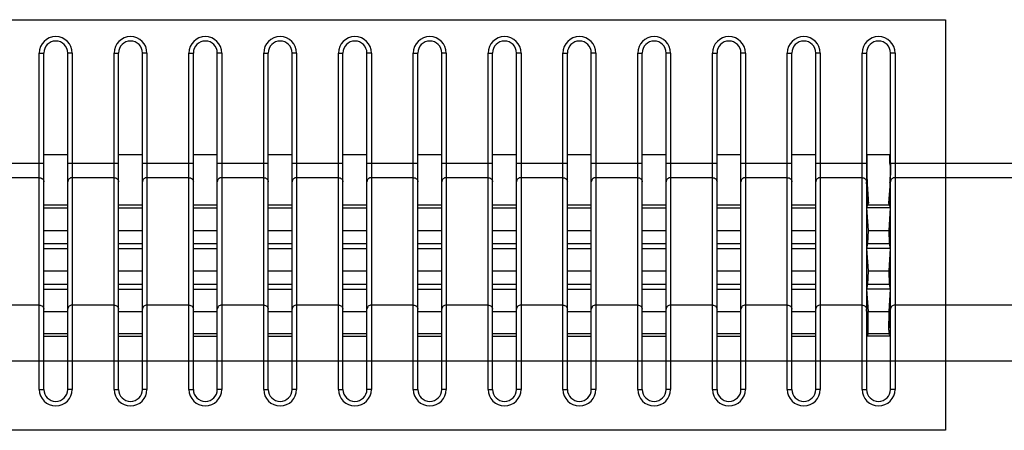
# Model space of a CAD drawing. Header units: millimetres. Extents: x -9020 to -2602, y 1105 to 6065.
# Tile 52 of 80: x -6554 to -6488, y 3379 to 3407. Entities that reach past the tile are written whole.
import ezdxf

# ---------------------------------------------------------------- set-up
doc = ezdxf.new("R2010")
doc.units = ezdxf.units.MM
doc.header["$LTSCALE"] = 65.395
doc.layers.get('0').update_dxf_attribs({"linetype": 'CONTINUOUS'})

msp = doc.modelspace()

# ---------------------------------------------------------------- linework, layer by layer
at = {"color": 7, "linetype": 'Continuous'}
for p, q in [((-6552.577, 3381.85), (-6552.577, 3404.35)), ((-6552.577, 3404.35), (-6552.277, 3404.35)), ((-6552.277, 3381.85), (-6552.277, 3404.35)), ((-6550.677, 3381.85), (-6550.677, 3404.35)), ((-6550.377, 3404.35), (-6550.677, 3404.35)), ((-6550.377, 3404.35), (-6550.377, 3381.85)), ((-6547.577, 3381.85), (-6547.577, 3404.35)), ((-6547.577, 3404.35), (-6547.277, 3404.35)), ((-6547.277, 3381.85), (-6547.277, 3404.35)), ((-6545.677, 3381.85), (-6545.677, 3404.35)), ((-6545.377, 3404.35), (-6545.677, 3404.35)), ((-6545.377, 3404.35), (-6545.377, 3381.85)), ((-6542.577, 3381.85), (-6542.577, 3404.35)), ((-6542.577, 3404.35), (-6542.277, 3404.35)), ((-6542.277, 3381.85), (-6542.277, 3404.35)), ((-6540.677, 3381.85), (-6540.677, 3404.35)), ((-6540.377, 3404.35), (-6540.677, 3404.35)), ((-6540.377, 3404.35), (-6540.377, 3381.85)), ((-6537.577, 3381.85), (-6537.577, 3404.35)), ((-6537.577, 3404.35), (-6537.277, 3404.35)), ((-6537.277, 3381.85), (-6537.277, 3404.35)), ((-6535.677, 3381.85), (-6535.677, 3404.35)), ((-6535.377, 3404.35), (-6535.677, 3404.35)), ((-6535.377, 3404.35), (-6535.377, 3381.85)), ((-6532.577, 3381.85), (-6532.577, 3404.35)), ((-6532.577, 3404.35), (-6532.277, 3404.35)), ((-6532.277, 3381.85), (-6532.277, 3404.35)), ((-6530.677, 3381.85), (-6530.677, 3404.35)), ((-6530.377, 3404.35), (-6530.677, 3404.35)), ((-6530.377, 3404.35), (-6530.377, 3381.85)), ((-6527.577, 3381.85), (-6527.577, 3404.35)), ((-6527.577, 3404.35), (-6527.277, 3404.35)), ((-6527.277, 3381.85), (-6527.277, 3404.35)), ((-6525.677, 3381.85), (-6525.677, 3404.35)), ((-6525.377, 3404.35), (-6525.677, 3404.35)), ((-6525.377, 3404.35), (-6525.377, 3381.85)), ((-6522.577, 3381.85), (-6522.577, 3404.35)), ((-6522.577, 3404.35), (-6522.277, 3404.35)), ((-6522.277, 3381.85), (-6522.277, 3404.35)), ((-6520.677, 3381.85), (-6520.677, 3404.35)), ((-6520.377, 3404.35), (-6520.677, 3404.35)), ((-6520.377, 3404.35), (-6520.377, 3381.85)), ((-6517.577, 3381.85), (-6517.577, 3404.35)), ((-6517.577, 3404.35), (-6517.277, 3404.35)), ((-6517.277, 3381.85), (-6517.277, 3404.35)), ((-6515.677, 3381.85), (-6515.677, 3404.35)), ((-6515.377, 3404.35), (-6515.677, 3404.35)), ((-6515.377, 3404.35), (-6515.377, 3381.85)), ((-6512.577, 3381.85), (-6512.577, 3404.35)), ((-6512.577, 3404.35), (-6512.277, 3404.35)), ((-6512.277, 3381.85), (-6512.277, 3404.35)), ((-6510.377, 3404.35), (-6510.677, 3404.35)), ((-6510.677, 3381.85), (-6510.677, 3404.35)), ((-6510.377, 3404.35), (-6510.377, 3381.85)), ((-6507.577, 3404.35), (-6507.277, 3404.35)), ((-6507.577, 3381.85), (-6507.577, 3404.35)), ((-6507.277, 3381.85), (-6507.277, 3404.35)), ((-6505.377, 3404.35), (-6505.677, 3404.35)), ((-6505.677, 3381.85), (-6505.677, 3404.35)), ((-6505.377, 3404.35), (-6505.377, 3381.85)), ((-6502.577, 3404.35), (-6502.277, 3404.35)), ((-6502.577, 3381.85), (-6502.577, 3404.35)), ((-6502.277, 3381.85), (-6502.277, 3404.35)), ((-6500.377, 3404.35), (-6500.677, 3404.35)), ((-6500.677, 3381.85), (-6500.677, 3404.35)), ((-6500.377, 3404.35), (-6500.377, 3381.85)), ((-6497.577, 3404.35), (-6497.277, 3404.35)), ((-6497.577, 3381.85), (-6497.577, 3404.35)), ((-6497.277, 3404.35), (-6497.277, 3381.85)), ((-6495.377, 3404.35), (-6495.677, 3404.35)), ((-6495.677, 3395.781), (-6495.677, 3404.35)), ((-6495.377, 3404.35), (-6495.377, 3381.85)), ((-6552.277, 3397.55), (-6550.677, 3397.55)), ((-6547.277, 3397.55), (-6545.677, 3397.55)), ((-6542.277, 3397.55), (-6540.677, 3397.55)), ((-6537.277, 3397.55), (-6535.677, 3397.55)), ((-6532.277, 3397.55), (-6530.677, 3397.55)), ((-6527.277, 3397.55), (-6525.677, 3397.55)), ((-6522.277, 3397.55), (-6520.677, 3397.55)), ((-6517.277, 3397.55), (-6515.677, 3397.55)), ((-6512.277, 3397.55), (-6510.677, 3397.55)), ((-6507.277, 3397.55), (-6505.677, 3397.55)), ((-6502.277, 3397.55), (-6500.677, 3397.55)), ((-6497.268, 3397.55), (-6495.715, 3397.55)), ((-6495.715, 3396.951), (-6495.715, 3397.55)), ((-6552.277, 3396.951), (-6555.677, 3396.951)), ((-6547.277, 3396.951), (-6550.677, 3396.951)), ((-6542.277, 3396.951), (-6545.677, 3396.951)), ((-6537.277, 3396.951), (-6540.677, 3396.951)), ((-6532.277, 3396.951), (-6535.677, 3396.951)), ((-6527.277, 3396.951), (-6530.677, 3396.951)), ((-6522.277, 3396.951), (-6525.677, 3396.951)), ((-6517.277, 3396.951), (-6520.677, 3396.951)), ((-6512.277, 3396.951), (-6515.677, 3396.951)), ((-6507.277, 3396.951), (-6510.677, 3396.951)), ((-6502.277, 3396.951), (-6505.677, 3396.951)), ((-6497.277, 3396.951), (-6500.677, 3396.951)), ((-6497.257, 3396.951), (-6497.257, 3396.047)), ((-6319.945, 3396.951), (-6495.677, 3396.951)), ((-6552.577, 3396.011), (-6555.377, 3396.011)), ((-6547.577, 3396.011), (-6550.377, 3396.011)), ((-6542.577, 3396.011), (-6545.377, 3396.011)), ((-6537.577, 3396.011), (-6540.377, 3396.011)), ((-6532.577, 3396.011), (-6535.377, 3396.011)), ((-6527.577, 3396.011), (-6530.377, 3396.011)), ((-6522.577, 3396.011), (-6525.377, 3396.011)), ((-6517.577, 3396.011), (-6520.377, 3396.011)), ((-6512.577, 3396.011), (-6515.377, 3396.011)), ((-6507.577, 3396.011), (-6510.377, 3396.011)), ((-6502.577, 3396.011), (-6505.377, 3396.011)), ((-6497.577, 3396.011), (-6500.377, 3396.011)), ((-6319.945, 3396.011), (-6495.377, 3396.011)), ((-6497.168, 3394.295), (-6497.277, 3395.729)), ((-6495.786, 3394.295), (-6495.677, 3395.729)), ((-6495.677, 3395.729), (-6495.677, 3395.781)), ((-6495.677, 3381.85), (-6495.677, 3395.729)), ((-6552.277, 3394.186), (-6550.677, 3394.186)), ((-6552.277, 3393.984), (-6550.677, 3393.984)), ((-6547.277, 3394.186), (-6545.677, 3394.186)), ((-6547.277, 3393.984), (-6545.677, 3393.984)), ((-6542.277, 3394.186), (-6540.677, 3394.186)), ((-6542.277, 3393.984), (-6540.677, 3393.984)), ((-6537.277, 3394.186), (-6535.677, 3394.186)), ((-6537.277, 3393.984), (-6535.677, 3393.984)), ((-6532.277, 3394.186), (-6530.677, 3394.186)), ((-6532.277, 3393.984), (-6530.677, 3393.984)), ((-6527.277, 3394.186), (-6525.677, 3394.186)), ((-6527.277, 3393.984), (-6525.677, 3393.984)), ((-6522.277, 3394.186), (-6520.677, 3394.186)), ((-6522.277, 3393.984), (-6520.677, 3393.984)), ((-6517.277, 3394.186), (-6515.677, 3394.186)), ((-6517.277, 3393.984), (-6515.677, 3393.984)), ((-6512.277, 3394.186), (-6510.677, 3394.186)), ((-6512.277, 3393.984), (-6510.677, 3393.984)), ((-6507.277, 3394.186), (-6505.677, 3394.186)), ((-6507.277, 3393.984), (-6505.677, 3393.984)), ((-6502.277, 3394.186), (-6500.677, 3394.186)), ((-6502.277, 3393.984), (-6500.677, 3393.984)), ((-6497.168, 3394.295), (-6497.277, 3393.984)), ((-6495.677, 3393.984), (-6497.277, 3393.984)), ((-6497.277, 3393.984), (-6497.176, 3392.484)), ((-6497.206, 3394.186), (-6495.748, 3394.186)), ((-6495.677, 3393.984), (-6495.786, 3394.295)), ((-6495.778, 3392.484), (-6495.677, 3393.984)), ((-6552.277, 3392.484), (-6550.677, 3392.484)), ((-6547.277, 3392.484), (-6545.677, 3392.484)), ((-6542.277, 3392.484), (-6540.677, 3392.484)), ((-6537.277, 3392.484), (-6535.677, 3392.484)), ((-6532.277, 3392.484), (-6530.677, 3392.484)), ((-6527.277, 3392.484), (-6525.677, 3392.484)), ((-6522.277, 3392.484), (-6520.677, 3392.484)), ((-6517.277, 3392.484), (-6515.677, 3392.484)), ((-6512.277, 3392.484), (-6510.677, 3392.484)), ((-6507.277, 3392.484), (-6505.677, 3392.484)), ((-6502.277, 3392.484), (-6500.677, 3392.484)), ((-6497.176, 3392.484), (-6497.214, 3391.603)), ((-6497.177, 3392.484), (-6495.777, 3392.484)), ((-6495.74, 3391.603), (-6495.778, 3392.484)), ((-6552.277, 3391.603), (-6550.677, 3391.603)), ((-6547.277, 3391.603), (-6545.677, 3391.603)), ((-6542.277, 3391.603), (-6540.677, 3391.603)), ((-6537.277, 3391.603), (-6535.677, 3391.603)), ((-6532.277, 3391.603), (-6530.677, 3391.603)), ((-6527.277, 3391.603), (-6525.677, 3391.603)), ((-6522.277, 3391.603), (-6520.677, 3391.603)), ((-6517.277, 3391.603), (-6515.677, 3391.603)), ((-6512.277, 3391.603), (-6510.677, 3391.603)), ((-6507.277, 3391.603), (-6505.677, 3391.603)), ((-6502.277, 3391.603), (-6500.677, 3391.603)), ((-6497.214, 3391.603), (-6497.277, 3391.272)), ((-6497.214, 3391.603), (-6495.74, 3391.603)), ((-6495.677, 3391.272), (-6495.74, 3391.603)), ((-6552.277, 3391.272), (-6550.677, 3391.272)), ((-6547.277, 3391.272), (-6545.677, 3391.272)), ((-6542.277, 3391.272), (-6540.677, 3391.272)), ((-6537.277, 3391.272), (-6535.677, 3391.272)), ((-6532.277, 3391.272), (-6530.677, 3391.272)), ((-6527.277, 3391.272), (-6525.677, 3391.272)), ((-6522.277, 3391.272), (-6520.677, 3391.272)), ((-6517.277, 3391.272), (-6515.677, 3391.272)), ((-6512.277, 3391.272), (-6510.677, 3391.272)), ((-6507.277, 3391.272), (-6505.677, 3391.272)), ((-6502.277, 3391.272), (-6500.677, 3391.272)), ((-6495.677, 3391.272), (-6497.277, 3391.272)), ((-6497.277, 3391.272), (-6497.177, 3389.782)), ((-6495.777, 3389.782), (-6495.677, 3391.272)), ((-6552.277, 3389.772), (-6550.677, 3389.772)), ((-6547.277, 3389.772), (-6545.677, 3389.772)), ((-6542.277, 3389.772), (-6540.677, 3389.772)), ((-6537.277, 3389.772), (-6535.677, 3389.772)), ((-6532.277, 3389.772), (-6530.677, 3389.772)), ((-6527.277, 3389.772), (-6525.677, 3389.772)), ((-6522.277, 3389.772), (-6520.677, 3389.772)), ((-6517.277, 3389.772), (-6515.677, 3389.772)), ((-6512.277, 3389.772), (-6510.677, 3389.772)), ((-6507.277, 3389.772), (-6505.677, 3389.772)), ((-6502.277, 3389.772), (-6500.677, 3389.772)), ((-6497.177, 3389.756), (-6497.214, 3388.892)), ((-6497.177, 3389.782), (-6497.177, 3389.756)), ((-6497.177, 3389.772), (-6495.777, 3389.772)), ((-6495.777, 3389.756), (-6495.777, 3389.782)), ((-6495.74, 3388.892), (-6495.777, 3389.756)), ((-6552.277, 3388.892), (-6550.677, 3388.892)), ((-6547.277, 3388.892), (-6545.677, 3388.892)), ((-6542.277, 3388.892), (-6540.677, 3388.892)), ((-6537.277, 3388.892), (-6535.677, 3388.892)), ((-6532.277, 3388.892), (-6530.677, 3388.892)), ((-6527.277, 3388.892), (-6525.677, 3388.892)), ((-6522.277, 3388.892), (-6520.677, 3388.892)), ((-6517.277, 3388.892), (-6515.677, 3388.892)), ((-6512.277, 3388.892), (-6510.677, 3388.892)), ((-6507.277, 3388.892), (-6505.677, 3388.892)), ((-6502.277, 3388.892), (-6500.677, 3388.892)), ((-6497.214, 3388.892), (-6497.277, 3388.561)), ((-6497.214, 3388.892), (-6495.74, 3388.892)), ((-6495.677, 3388.561), (-6495.74, 3388.892)), ((-6552.277, 3388.561), (-6550.677, 3388.561)), ((-6547.277, 3388.561), (-6545.677, 3388.561)), ((-6542.277, 3388.561), (-6540.677, 3388.561)), ((-6537.277, 3388.561), (-6535.677, 3388.561)), ((-6532.277, 3388.561), (-6530.677, 3388.561)), ((-6527.277, 3388.561), (-6525.677, 3388.561)), ((-6522.277, 3388.561), (-6520.677, 3388.561)), ((-6517.277, 3388.561), (-6515.677, 3388.561)), ((-6512.277, 3388.561), (-6510.677, 3388.561)), ((-6507.277, 3388.561), (-6505.677, 3388.561)), ((-6502.277, 3388.561), (-6500.677, 3388.561)), ((-6495.677, 3388.561), (-6497.277, 3388.561)), ((-6497.277, 3388.561), (-6497.176, 3387.061)), ((-6495.778, 3387.061), (-6495.677, 3388.561)), ((-6552.577, 3387.49), (-6555.377, 3387.49)), ((-6547.577, 3387.49), (-6550.377, 3387.49)), ((-6542.577, 3387.49), (-6545.377, 3387.49)), ((-6537.577, 3387.49), (-6540.377, 3387.49)), ((-6532.577, 3387.49), (-6535.377, 3387.49)), ((-6527.577, 3387.49), (-6530.377, 3387.49)), ((-6522.577, 3387.49), (-6525.377, 3387.49)), ((-6517.577, 3387.49), (-6520.377, 3387.49)), ((-6512.577, 3387.49), (-6515.377, 3387.49)), ((-6507.577, 3387.49), (-6510.377, 3387.49)), ((-6502.577, 3387.49), (-6505.377, 3387.49)), ((-6497.577, 3387.49), (-6500.377, 3387.49)), ((-6484.146, 3387.49), (-6495.377, 3387.49)), ((-6552.277, 3387.061), (-6550.677, 3387.061)), ((-6547.277, 3387.061), (-6545.677, 3387.061)), ((-6542.277, 3387.061), (-6540.677, 3387.061)), ((-6537.277, 3387.061), (-6535.677, 3387.061)), ((-6532.277, 3387.061), (-6530.677, 3387.061)), ((-6527.277, 3387.061), (-6525.677, 3387.061)), ((-6522.277, 3387.061), (-6520.677, 3387.061)), ((-6517.277, 3387.061), (-6515.677, 3387.061)), ((-6512.277, 3387.061), (-6510.677, 3387.061)), ((-6507.277, 3387.061), (-6505.677, 3387.061)), ((-6502.277, 3387.061), (-6500.677, 3387.061)), ((-6497.17, 3385.807), (-6497.277, 3387.208)), ((-6497.177, 3387.061), (-6495.777, 3387.061)), ((-6497.17, 3385.807), (-6497.176, 3387.061)), ((-6495.784, 3385.807), (-6495.677, 3387.208)), ((-6495.784, 3385.807), (-6495.778, 3387.061)), ((-6552.277, 3385.594), (-6550.677, 3385.594)), ((-6552.277, 3385.405), (-6550.677, 3385.405)), ((-6547.277, 3385.594), (-6545.677, 3385.594)), ((-6547.277, 3385.405), (-6545.677, 3385.405)), ((-6542.277, 3385.594), (-6540.677, 3385.594)), ((-6542.277, 3385.405), (-6540.677, 3385.405)), ((-6537.277, 3385.594), (-6535.677, 3385.594)), ((-6537.277, 3385.405), (-6535.677, 3385.405)), ((-6532.277, 3385.594), (-6530.677, 3385.594)), ((-6532.277, 3385.405), (-6530.677, 3385.405)), ((-6527.277, 3385.594), (-6525.677, 3385.594)), ((-6527.277, 3385.405), (-6525.677, 3385.405)), ((-6522.277, 3385.594), (-6520.677, 3385.594)), ((-6522.277, 3385.405), (-6520.677, 3385.405)), ((-6517.277, 3385.594), (-6515.677, 3385.594)), ((-6517.277, 3385.405), (-6515.677, 3385.405)), ((-6512.277, 3385.594), (-6510.677, 3385.594)), ((-6512.277, 3385.405), (-6510.677, 3385.405)), ((-6507.277, 3385.594), (-6505.677, 3385.594)), ((-6507.277, 3385.405), (-6505.677, 3385.405)), ((-6502.277, 3385.594), (-6500.677, 3385.594)), ((-6502.277, 3385.405), (-6500.677, 3385.405)), ((-6495.677, 3385.405), (-6497.277, 3385.405)), ((-6497.175, 3385.594), (-6495.779, 3385.594)), ((-6480.387, 3383.732), (-7339.567, 3383.732)), ((-6552.577, 3381.85), (-6552.277, 3381.85)), ((-6550.377, 3381.85), (-6550.677, 3381.85)), ((-6547.577, 3381.85), (-6547.277, 3381.85)), ((-6545.377, 3381.85), (-6545.677, 3381.85)), ((-6542.577, 3381.85), (-6542.277, 3381.85)), ((-6540.377, 3381.85), (-6540.677, 3381.85)), ((-6537.577, 3381.85), (-6537.277, 3381.85)), ((-6535.377, 3381.85), (-6535.677, 3381.85)), ((-6532.577, 3381.85), (-6532.277, 3381.85)), ((-6530.377, 3381.85), (-6530.677, 3381.85)), ((-6527.577, 3381.85), (-6527.277, 3381.85)), ((-6525.377, 3381.85), (-6525.677, 3381.85)), ((-6522.577, 3381.85), (-6522.277, 3381.85)), ((-6520.377, 3381.85), (-6520.677, 3381.85)), ((-6517.577, 3381.85), (-6517.277, 3381.85)), ((-6515.377, 3381.85), (-6515.677, 3381.85)), ((-6512.577, 3381.85), (-6512.277, 3381.85)), ((-6510.377, 3381.85), (-6510.677, 3381.85)), ((-6507.577, 3381.85), (-6507.277, 3381.85)), ((-6505.377, 3381.85), (-6505.677, 3381.85)), ((-6502.577, 3381.85), (-6502.277, 3381.85)), ((-6500.377, 3381.85), (-6500.677, 3381.85)), ((-6497.577, 3381.85), (-6497.277, 3381.85)), ((-6495.377, 3381.85), (-6495.677, 3381.85))]:
    msp.add_line(p, q, dxfattribs=at)
at = {"color": 4}
msp.add_lwpolyline([(-7325.037, 3406.579), (-6492.001, 3406.579), (-6492.001, 3379.113), (-7325.037, 3379.113)], close=True, dxfattribs=at)
at = {"color": 7, "linetype": 'Continuous'}
for centre, radius, start, end in [((-6551.477, 3404.35), 1.1, 0, 180), ((-6551.477, 3404.35), 0.8, 0, 180), ((-6546.477, 3404.35), 1.1, 0, 180), ((-6546.477, 3404.35), 0.8, 0, 180), ((-6541.477, 3404.35), 1.1, 0, 180), ((-6541.477, 3404.35), 0.8, 0, 180), ((-6536.477, 3404.35), 1.1, 0, 180), ((-6536.477, 3404.35), 0.8, 0, 180), ((-6531.477, 3404.35), 1.1, 0, 180), ((-6531.477, 3404.35), 0.8, 0, 180), ((-6526.477, 3404.35), 1.1, 0, 180), ((-6526.477, 3404.35), 0.8, 0, 180), ((-6521.477, 3404.35), 1.1, 0, 180), ((-6521.477, 3404.35), 0.8, 0, 180), ((-6516.477, 3404.35), 1.1, 0, 180), ((-6516.477, 3404.35), 0.8, 0, 180), ((-6511.477, 3404.35), 1.1, 0, 180), ((-6511.477, 3404.35), 0.8, 0, 180), ((-6506.477, 3404.35), 1.1, 0, 180), ((-6506.477, 3404.35), 0.8, 0, 180), ((-6501.477, 3404.35), 1.1, 0, 180), ((-6501.477, 3404.35), 0.8, 0, 180), ((-6496.477, 3404.35), 1.1, 0, 180), ((-6496.477, 3404.35), 0.8, 0, 180), ((-6477.223, 3396.936), 20.054, 178.24452, 179.95844), ((-6450.428, 3396.951), 46.829, 179.2663, 180.00021), ((-6456.817, 3397.709), 40.474, 182.35404, 182.89224), ((-6536.147, 3397.71), 40.484, 357.10714, 357.64589), ((-6501.384, 3385.789), 4.214, 357.34834, 0.24615), ((-6491.57, 3385.789), 4.214, 179.75385, 182.65166), ((-6551.477, 3381.85), 1.1, 180, 0), ((-6551.477, 3381.85), 0.8, 180, 0), ((-6546.477, 3381.85), 1.1, 180, 0), ((-6546.477, 3381.85), 0.8, 180, 0), ((-6541.477, 3381.85), 1.1, 180, 0), ((-6541.477, 3381.85), 0.8, 180, 360), ((-6536.477, 3381.85), 1.1, 180, 0), ((-6536.477, 3381.85), 0.8, 180, 0), ((-6531.477, 3381.85), 1.1, 180, 0), ((-6531.477, 3381.85), 0.8, 180, 0), ((-6526.477, 3381.85), 1.1, 180, 0), ((-6526.477, 3381.85), 0.8, 180, 0), ((-6521.477, 3381.85), 1.1, 180, 0), ((-6521.477, 3381.85), 0.8, 180, 0), ((-6516.477, 3381.85), 1.1, 180, 0), ((-6516.477, 3381.85), 0.8, 180, 360), ((-6511.477, 3381.85), 1.1, 180, 0), ((-6511.477, 3381.85), 0.8, 180, 0), ((-6506.477, 3381.85), 1.1, 180, 0), ((-6506.477, 3381.85), 0.8, 180, 360), ((-6501.477, 3381.85), 1.1, 180, 0), ((-6501.477, 3381.85), 0.8, 180, 0), ((-6496.477, 3381.85), 1.1, 180, 0), ((-6496.477, 3381.85), 0.8, 180, 360)]:
    msp.add_arc(centre, radius, start, end, dxfattribs=at)
for points in [[(-6495.715, 3396.951), (-6495.715, 3396.649), (-6495.708, 3396.348), (-6495.697, 3396.047)], [(-6495.677, 3396.951), (-6495.677, 3396.649), (-6495.685, 3396.348), (-6495.697, 3396.047)], [(-6497.239, 3395.667), (-6497.217, 3395.216), (-6497.189, 3394.765), (-6497.16, 3394.314)], [(-6495.715, 3395.667), (-6495.737, 3395.216), (-6495.765, 3394.765), (-6495.794, 3394.314)], [(-6497.168, 3394.295), (-6497.166, 3394.301), (-6497.163, 3394.308), (-6497.16, 3394.314)], [(-6495.786, 3394.295), (-6495.788, 3394.301), (-6495.791, 3394.308), (-6495.794, 3394.314)]]:
    msp.add_open_spline(points, degree=3, dxfattribs=at)
for points, knots in [([(-6552.577, 3396.011), (-6552.538, 3396.011), (-6552.46, 3395.997), (-6552.36, 3395.935), (-6552.293, 3395.841), (-6552.277, 3395.766), (-6552.277, 3395.729)], [0, 0, 0, 0, 0.257135, 0.510152, 0.757223, 1, 1, 1, 1]), ([(-6550.377, 3396.011), (-6550.416, 3396.011), (-6550.494, 3395.997), (-6550.594, 3395.935), (-6550.661, 3395.841), (-6550.677, 3395.766), (-6550.677, 3395.729)], [0, 0, 0, 0, 0.257135, 0.510152, 0.757223, 1, 1, 1, 1]), ([(-6547.577, 3396.011), (-6547.538, 3396.011), (-6547.46, 3395.997), (-6547.36, 3395.935), (-6547.293, 3395.841), (-6547.277, 3395.766), (-6547.277, 3395.729)], [0, 0, 0, 0, 0.257135, 0.510152, 0.757223, 1, 1, 1, 1]), ([(-6545.377, 3396.011), (-6545.416, 3396.011), (-6545.494, 3395.997), (-6545.594, 3395.935), (-6545.661, 3395.841), (-6545.677, 3395.766), (-6545.677, 3395.729)], [0, 0, 0, 0, 0.257135, 0.510152, 0.757223, 1, 1, 1, 1]), ([(-6542.577, 3396.011), (-6542.538, 3396.011), (-6542.46, 3395.997), (-6542.36, 3395.935), (-6542.293, 3395.841), (-6542.277, 3395.766), (-6542.277, 3395.729)], [0, 0, 0, 0, 0.257135, 0.510152, 0.757223, 1, 1, 1, 1]), ([(-6540.377, 3396.011), (-6540.416, 3396.011), (-6540.494, 3395.997), (-6540.594, 3395.935), (-6540.661, 3395.841), (-6540.677, 3395.766), (-6540.677, 3395.729)], [0, 0, 0, 0, 0.257135, 0.510152, 0.757223, 1, 1, 1, 1]), ([(-6537.577, 3396.011), (-6537.538, 3396.011), (-6537.46, 3395.997), (-6537.36, 3395.935), (-6537.293, 3395.841), (-6537.277, 3395.766), (-6537.277, 3395.729)], [0, 0, 0, 0, 0.257135, 0.510152, 0.757223, 1, 1, 1, 1]), ([(-6535.377, 3396.011), (-6535.416, 3396.011), (-6535.494, 3395.997), (-6535.594, 3395.935), (-6535.661, 3395.841), (-6535.677, 3395.766), (-6535.677, 3395.729)], [0, 0, 0, 0, 0.257135, 0.510152, 0.757223, 1, 1, 1, 1]), ([(-6532.577, 3396.011), (-6532.538, 3396.011), (-6532.46, 3395.997), (-6532.36, 3395.935), (-6532.293, 3395.841), (-6532.277, 3395.766), (-6532.277, 3395.729)], [0, 0, 0, 0, 0.257135, 0.510152, 0.757223, 1, 1, 1, 1]), ([(-6530.377, 3396.011), (-6530.416, 3396.011), (-6530.494, 3395.997), (-6530.594, 3395.935), (-6530.661, 3395.841), (-6530.677, 3395.766), (-6530.677, 3395.729)], [0, 0, 0, 0, 0.257135, 0.510152, 0.757223, 1, 1, 1, 1]), ([(-6527.577, 3396.011), (-6527.538, 3396.011), (-6527.46, 3395.997), (-6527.36, 3395.935), (-6527.293, 3395.841), (-6527.277, 3395.766), (-6527.277, 3395.729)], [0, 0, 0, 0, 0.257135, 0.510152, 0.757223, 1, 1, 1, 1]), ([(-6525.377, 3396.011), (-6525.416, 3396.011), (-6525.494, 3395.997), (-6525.594, 3395.935), (-6525.661, 3395.841), (-6525.677, 3395.766), (-6525.677, 3395.729)], [0, 0, 0, 0, 0.257135, 0.510152, 0.757223, 1, 1, 1, 1]), ([(-6522.577, 3396.011), (-6522.538, 3396.011), (-6522.46, 3395.997), (-6522.36, 3395.935), (-6522.293, 3395.841), (-6522.277, 3395.766), (-6522.277, 3395.729)], [0, 0, 0, 0, 0.257135, 0.510152, 0.757223, 1, 1, 1, 1]), ([(-6520.377, 3396.011), (-6520.416, 3396.011), (-6520.494, 3395.997), (-6520.594, 3395.935), (-6520.661, 3395.841), (-6520.677, 3395.766), (-6520.677, 3395.729)], [0, 0, 0, 0, 0.257135, 0.510152, 0.757223, 1, 1, 1, 1]), ([(-6517.577, 3396.011), (-6517.538, 3396.011), (-6517.46, 3395.997), (-6517.36, 3395.935), (-6517.293, 3395.841), (-6517.277, 3395.766), (-6517.277, 3395.729)], [0, 0, 0, 0, 0.257135, 0.510152, 0.757223, 1, 1, 1, 1]), ([(-6515.377, 3396.011), (-6515.416, 3396.011), (-6515.494, 3395.997), (-6515.594, 3395.935), (-6515.661, 3395.841), (-6515.677, 3395.766), (-6515.677, 3395.729)], [0, 0, 0, 0, 0.257135, 0.510152, 0.757223, 1, 1, 1, 1]), ([(-6512.577, 3396.011), (-6512.538, 3396.011), (-6512.46, 3395.997), (-6512.36, 3395.935), (-6512.293, 3395.841), (-6512.277, 3395.766), (-6512.277, 3395.729)], [0, 0, 0, 0, 0.257135, 0.510152, 0.757223, 1, 1, 1, 1]), ([(-6510.377, 3396.011), (-6510.416, 3396.011), (-6510.494, 3395.997), (-6510.594, 3395.935), (-6510.661, 3395.841), (-6510.677, 3395.766), (-6510.677, 3395.729)], [0, 0, 0, 0, 0.257135, 0.510152, 0.757223, 1, 1, 1, 1]), ([(-6507.577, 3396.011), (-6507.538, 3396.011), (-6507.46, 3395.997), (-6507.36, 3395.935), (-6507.293, 3395.841), (-6507.277, 3395.766), (-6507.277, 3395.729)], [0, 0, 0, 0, 0.257135, 0.510152, 0.757223, 1, 1, 1, 1]), ([(-6505.377, 3396.011), (-6505.416, 3396.011), (-6505.494, 3395.997), (-6505.594, 3395.935), (-6505.661, 3395.841), (-6505.677, 3395.766), (-6505.677, 3395.729)], [0, 0, 0, 0, 0.257135, 0.510152, 0.757223, 1, 1, 1, 1]), ([(-6502.577, 3396.011), (-6502.538, 3396.011), (-6502.46, 3395.997), (-6502.36, 3395.935), (-6502.293, 3395.841), (-6502.277, 3395.766), (-6502.277, 3395.729)], [0, 0, 0, 0, 0.257135, 0.510152, 0.757223, 1, 1, 1, 1]), ([(-6500.377, 3396.011), (-6500.416, 3396.011), (-6500.494, 3395.997), (-6500.594, 3395.935), (-6500.661, 3395.841), (-6500.677, 3395.766), (-6500.677, 3395.729)], [0, 0, 0, 0, 0.257135, 0.510152, 0.757223, 1, 1, 1, 1]), ([(-6497.577, 3396.011), (-6497.538, 3396.011), (-6497.46, 3395.997), (-6497.36, 3395.935), (-6497.293, 3395.841), (-6497.277, 3395.766), (-6497.277, 3395.729)], [0, 0, 0, 0, 0.257135, 0.510152, 0.757223, 1, 1, 1, 1]), ([(-6495.377, 3396.011), (-6495.416, 3396.011), (-6495.494, 3395.997), (-6495.594, 3395.935), (-6495.661, 3395.841), (-6495.677, 3395.766), (-6495.677, 3395.729)], [0, 0, 0, 0, 0.257135, 0.510152, 0.757223, 1, 1, 1, 1]), ([(-6552.577, 3387.49), (-6552.538, 3387.49), (-6552.46, 3387.476), (-6552.36, 3387.414), (-6552.293, 3387.32), (-6552.277, 3387.245), (-6552.277, 3387.208)], [0, 0, 0, 0, 0.257135, 0.510152, 0.757223, 1, 1, 1, 1]), ([(-6550.377, 3387.49), (-6550.416, 3387.49), (-6550.494, 3387.476), (-6550.594, 3387.414), (-6550.661, 3387.32), (-6550.677, 3387.245), (-6550.677, 3387.208)], [0, 0, 0, 0, 0.257135, 0.510152, 0.757223, 1, 1, 1, 1]), ([(-6547.577, 3387.49), (-6547.538, 3387.49), (-6547.46, 3387.476), (-6547.36, 3387.414), (-6547.293, 3387.32), (-6547.277, 3387.245), (-6547.277, 3387.208)], [0, 0, 0, 0, 0.257135, 0.510152, 0.757223, 1, 1, 1, 1]), ([(-6545.377, 3387.49), (-6545.416, 3387.49), (-6545.494, 3387.476), (-6545.594, 3387.414), (-6545.661, 3387.32), (-6545.677, 3387.245), (-6545.677, 3387.208)], [0, 0, 0, 0, 0.257135, 0.510152, 0.757223, 1, 1, 1, 1]), ([(-6542.577, 3387.49), (-6542.538, 3387.49), (-6542.46, 3387.476), (-6542.36, 3387.414), (-6542.293, 3387.32), (-6542.277, 3387.245), (-6542.277, 3387.208)], [0, 0, 0, 0, 0.257135, 0.510152, 0.757223, 1, 1, 1, 1]), ([(-6540.377, 3387.49), (-6540.416, 3387.49), (-6540.494, 3387.476), (-6540.594, 3387.414), (-6540.661, 3387.32), (-6540.677, 3387.245), (-6540.677, 3387.208)], [0, 0, 0, 0, 0.257135, 0.510152, 0.757223, 1, 1, 1, 1]), ([(-6537.577, 3387.49), (-6537.538, 3387.49), (-6537.46, 3387.476), (-6537.36, 3387.414), (-6537.293, 3387.32), (-6537.277, 3387.245), (-6537.277, 3387.208)], [0, 0, 0, 0, 0.257135, 0.510152, 0.757223, 1, 1, 1, 1]), ([(-6535.377, 3387.49), (-6535.416, 3387.49), (-6535.494, 3387.476), (-6535.594, 3387.414), (-6535.661, 3387.32), (-6535.677, 3387.245), (-6535.677, 3387.208)], [0, 0, 0, 0, 0.257135, 0.510152, 0.757223, 1, 1, 1, 1]), ([(-6532.577, 3387.49), (-6532.538, 3387.49), (-6532.46, 3387.476), (-6532.36, 3387.414), (-6532.293, 3387.32), (-6532.277, 3387.245), (-6532.277, 3387.208)], [0, 0, 0, 0, 0.257135, 0.510152, 0.757223, 1, 1, 1, 1]), ([(-6530.377, 3387.49), (-6530.416, 3387.49), (-6530.494, 3387.476), (-6530.594, 3387.414), (-6530.661, 3387.32), (-6530.677, 3387.245), (-6530.677, 3387.208)], [0, 0, 0, 0, 0.257135, 0.510152, 0.757223, 1, 1, 1, 1]), ([(-6527.577, 3387.49), (-6527.538, 3387.49), (-6527.46, 3387.476), (-6527.36, 3387.414), (-6527.293, 3387.32), (-6527.277, 3387.245), (-6527.277, 3387.208)], [0, 0, 0, 0, 0.257135, 0.510152, 0.757223, 1, 1, 1, 1]), ([(-6525.377, 3387.49), (-6525.416, 3387.49), (-6525.494, 3387.476), (-6525.594, 3387.414), (-6525.661, 3387.32), (-6525.677, 3387.245), (-6525.677, 3387.208)], [0, 0, 0, 0, 0.257135, 0.510152, 0.757223, 1, 1, 1, 1]), ([(-6522.577, 3387.49), (-6522.538, 3387.49), (-6522.46, 3387.476), (-6522.36, 3387.414), (-6522.293, 3387.32), (-6522.277, 3387.245), (-6522.277, 3387.208)], [0, 0, 0, 0, 0.257135, 0.510152, 0.757223, 1, 1, 1, 1]), ([(-6520.377, 3387.49), (-6520.416, 3387.49), (-6520.494, 3387.476), (-6520.594, 3387.414), (-6520.661, 3387.32), (-6520.677, 3387.245), (-6520.677, 3387.208)], [0, 0, 0, 0, 0.257135, 0.510152, 0.757223, 1, 1, 1, 1]), ([(-6517.577, 3387.49), (-6517.538, 3387.49), (-6517.46, 3387.476), (-6517.36, 3387.414), (-6517.293, 3387.32), (-6517.277, 3387.245), (-6517.277, 3387.208)], [0, 0, 0, 0, 0.257135, 0.510152, 0.757223, 1, 1, 1, 1]), ([(-6515.377, 3387.49), (-6515.416, 3387.49), (-6515.494, 3387.476), (-6515.594, 3387.414), (-6515.661, 3387.32), (-6515.677, 3387.245), (-6515.677, 3387.208)], [0, 0, 0, 0, 0.257135, 0.510152, 0.757223, 1, 1, 1, 1]), ([(-6512.577, 3387.49), (-6512.538, 3387.49), (-6512.46, 3387.476), (-6512.36, 3387.414), (-6512.293, 3387.32), (-6512.277, 3387.245), (-6512.277, 3387.208)], [0, 0, 0, 0, 0.257135, 0.510152, 0.757223, 1, 1, 1, 1]), ([(-6510.377, 3387.49), (-6510.416, 3387.49), (-6510.494, 3387.476), (-6510.594, 3387.414), (-6510.661, 3387.32), (-6510.677, 3387.245), (-6510.677, 3387.208)], [0, 0, 0, 0, 0.257135, 0.510152, 0.757223, 1, 1, 1, 1]), ([(-6507.577, 3387.49), (-6507.538, 3387.49), (-6507.46, 3387.476), (-6507.36, 3387.414), (-6507.293, 3387.32), (-6507.277, 3387.245), (-6507.277, 3387.208)], [0, 0, 0, 0, 0.257135, 0.510152, 0.757223, 1, 1, 1, 1]), ([(-6505.377, 3387.49), (-6505.416, 3387.49), (-6505.494, 3387.476), (-6505.594, 3387.414), (-6505.661, 3387.32), (-6505.677, 3387.245), (-6505.677, 3387.208)], [0, 0, 0, 0, 0.257135, 0.510152, 0.757223, 1, 1, 1, 1]), ([(-6502.577, 3387.49), (-6502.538, 3387.49), (-6502.46, 3387.476), (-6502.36, 3387.414), (-6502.293, 3387.32), (-6502.277, 3387.245), (-6502.277, 3387.208)], [0, 0, 0, 0, 0.257135, 0.510152, 0.757223, 1, 1, 1, 1]), ([(-6500.377, 3387.49), (-6500.416, 3387.49), (-6500.494, 3387.476), (-6500.594, 3387.414), (-6500.661, 3387.32), (-6500.677, 3387.245), (-6500.677, 3387.208)], [0, 0, 0, 0, 0.257135, 0.510152, 0.757223, 1, 1, 1, 1]), ([(-6497.577, 3387.49), (-6497.538, 3387.49), (-6497.46, 3387.476), (-6497.36, 3387.414), (-6497.293, 3387.32), (-6497.277, 3387.245), (-6497.277, 3387.208)], [0, 0, 0, 0, 0.257135, 0.510152, 0.757223, 1, 1, 1, 1]), ([(-6495.377, 3387.49), (-6495.416, 3387.49), (-6495.494, 3387.476), (-6495.594, 3387.414), (-6495.661, 3387.32), (-6495.677, 3387.245), (-6495.677, 3387.208)], [0, 0, 0, 0, 0.257135, 0.510152, 0.757223, 1, 1, 1, 1]), ([(-6497.175, 3385.594), (-6497.181, 3385.578), (-6497.21, 3385.512), (-6497.248, 3385.451), (-6497.277, 3385.405)], [0, 0, 0, 0, 0.239367, 1, 1, 1, 1]), ([(-6495.677, 3385.405), (-6495.687, 3385.421), (-6495.725, 3385.481), (-6495.76, 3385.544), (-6495.779, 3385.594)], [0, 0, 0, 0, 0.259144, 1, 1, 1, 1])]:
    msp.add_open_spline(points, degree=3, knots=knots, dxfattribs=at)

doc.saveas('drawing.dxf')
